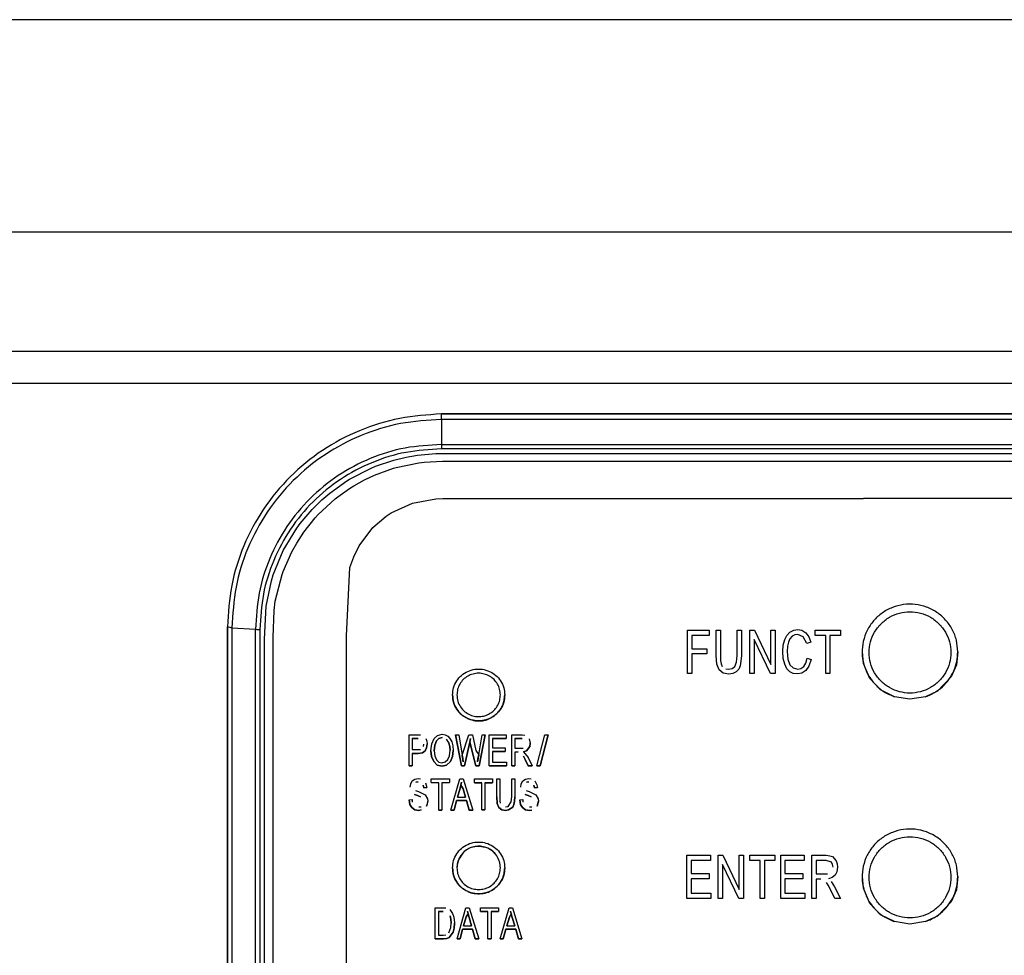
# Model space of a CAD drawing. Header units: millimetres. Extents: x -721 to -161, y -237 to 477.
# Tile 10 of 40: x -478 to -422, y -163 to -109. Entities that reach past the tile are written whole.
import ezdxf

# ---------------------------------------------------------------- set-up
doc = ezdxf.new("R2010")
doc.units = ezdxf.units.MM

# ---------------------------------------------------------------- blocks, each defined once
blk = doc.blocks.new('Bedienfeldblende__7', base_point=(-466.289, -201.139))
at = {"color": 7, "linetype": 'Continuous'}
for p, q in [((-353.489, -131.904), (-453.989, -131.904)), ((-455.651, -137.024), (-454.318, -136.776)), ((-454.318, -136.776), (-453.905, -136.767)), ((-453.905, -136.767), (-429.729, -136.767)), ((-374.189, -136.767), (-429.729, -136.767)), ((-456.876, -137.587), (-455.651, -137.024)), ((-457.924, -138.43), (-457.162, -137.777)), ((-457.162, -137.777), (-456.876, -137.587)), ((-458.721, -139.482), (-457.924, -138.43)), ((-459.034, -140.11), (-458.721, -139.482)), ((-459.249, -140.728), (-459.034, -140.11)), ((-459.454, -144.668), (-459.249, -140.728)), ((-466.289, -144.136), (-466.289, -188.89)), ((-459.454, -186.909), (-459.454, -144.668))]:
    blk.add_line(p, q, dxfattribs=at)
at = {"color": 1, "linetype": 'Continuous'}
for p, q in [((-453.989, -131.904), (-353.489, -131.904)), ((-453.989, -132.228), (-453.989, -131.904)), ((-353.489, -132.228), (-453.989, -132.228)), ((-453.989, -132.228), (-453.989, -133.66)), ((-453.989, -133.66), (-353.489, -133.66)), ((-453.989, -133.66), (-453.989, -133.916)), ((-353.489, -133.916), (-453.989, -133.916)), ((-457.782, -134.909), (-456.727, -134.553)), ((-456.727, -134.553), (-456.014, -134.382)), ((-456.596, -134.98), (-455.292, -134.712)), ((-456.014, -134.382), (-455.358, -134.271)), ((-455.358, -134.271), (-454.313, -134.184)), ((-455.292, -134.712), (-454.975, -134.674)), ((-454.975, -134.674), (-453.928, -134.624)), ((-454.313, -134.184), (-453.965, -134.179)), ((-453.965, -134.179), (-353.219, -134.183)), ((-453.928, -134.624), (-353.369, -134.625)), ((-459.275, -135.653), (-458.036, -135.015)), ((-458.036, -135.015), (-457.782, -134.909)), ((-457.842, -135.42), (-456.743, -135.022)), ((-456.743, -135.022), (-456.596, -134.98)), ((-460.411, -136.452), (-459.433, -135.751)), ((-459.433, -135.751), (-459.275, -135.653)), ((-459.019, -136.027), (-458.418, -135.692)), ((-458.418, -135.692), (-457.842, -135.42)), ((-459.945, -136.662), (-459.269, -136.183)), ((-459.269, -136.183), (-459.019, -136.027)), ((-461.426, -137.395), (-460.862, -136.839)), ((-461.069, -137.686), (-460.103, -136.788)), ((-460.862, -136.839), (-460.411, -136.452)), ((-460.103, -136.788), (-459.945, -136.662)), ((-462.108, -138.203), (-461.426, -137.395)), ((-461.905, -138.71), (-461.242, -137.875)), ((-461.242, -137.875), (-461.069, -137.686)), ((-463.081, -139.763), (-462.307, -138.474)), ((-462.307, -138.474), (-462.108, -138.203)), ((-462.305, -139.324), (-461.905, -138.71)), ((-463.657, -141.156), (-463.081, -139.763)), ((-462.592, -139.838), (-462.305, -139.324)), ((-463.089, -140.969), (-462.592, -139.838)), ((-464.068, -142.946), (-463.761, -141.496)), ((-463.761, -141.496), (-463.657, -141.156)), ((-463.539, -142.675), (-463.149, -141.137)), ((-463.149, -141.137), (-463.089, -140.969)), ((-464.158, -144.85), (-464.068, -142.946)), ((-463.67, -144.734), (-463.613, -143.211)), ((-463.613, -143.211), (-463.539, -142.675)), ((-466.289, -188.89), (-466.289, -144.136)), ((-466.031, -144.204), (-466.031, -188.957)), ((-466.031, -144.204), (-464.673, -144.286)), ((-464.673, -189.039), (-464.673, -144.286)), ((-464.423, -144.293), (-464.423, -189.046)), ((-464.158, -188.539), (-464.158, -144.85)), ((-463.67, -188.865), (-463.67, -144.734))]:
    blk.add_line(p, q, dxfattribs=at)
for points, knots in [([(-453.989, -131.904), (-454.793, -131.961), (-456.401, -132.074), (-458.721, -132.798), (-460.861, -133.929), (-462.735, -135.46), (-464.276, -137.324), (-465.411, -139.451), (-466.141, -141.751), (-466.239, -143.343), (-466.289, -144.136)], [0, 0, 0, 0, 2.412435, 4.822126, 7.228824, 9.633144, 12.03489, 14.434254, 16.829175, 19.205213, 19.205213, 19.205213, 19.205213]), ([(-453.989, -132.228), (-454.777, -132.272), (-456.353, -132.361), (-458.626, -133.073), (-460.721, -134.18), (-462.557, -135.68), (-464.067, -137.506), (-465.18, -139.591), (-465.896, -141.852), (-465.986, -143.42), (-466.031, -144.204)], [0, 0, 0, 0, 2.360552, 4.72014, 7.077948, 9.433428, 11.786385, 14.137008, 16.485844, 18.833712, 18.833712, 18.833712, 18.833712]), ([(-453.989, -133.66), (-454.688, -133.7), (-456.086, -133.779), (-458.103, -134.411), (-459.962, -135.392), (-461.591, -136.724), (-462.93, -138.344), (-463.918, -140.193), (-464.553, -142.199), (-464.633, -143.59), (-464.673, -144.286)], [0, 0, 0, 0, 2.094315, 4.187776, 6.279657, 8.369472, 10.457049, 12.542556, 14.626477, 16.709539, 16.709539, 16.709539, 16.709539]), ([(-453.989, -133.916), (-454.671, -133.955), (-456.037, -134.032), (-458.006, -134.649), (-459.822, -135.607), (-461.413, -136.908), (-462.721, -138.49), (-463.685, -140.296), (-464.306, -142.255), (-464.384, -143.614), (-464.423, -144.293)], [0, 0, 0, 0, 2.045309, 4.089784, 6.132716, 8.173631, 10.212359, 12.249066, 14.284224, 16.318544, 16.318544, 16.318544, 16.318544])]:
    blk.add_open_spline(points, degree=3, knots=knots, dxfattribs=at)
at = {"color": 7, "linetype": 'Continuous'}
blk.add_open_spline([(-453.989, -131.904), (-454.793, -131.961), (-456.401, -132.074), (-458.721, -132.798), (-460.861, -133.929), (-462.735, -135.46), (-464.276, -137.324), (-465.411, -139.451), (-466.141, -141.751), (-466.239, -143.343), (-466.289, -144.136)], degree=3, knots=[0, 0, 0, 0, 2.412435, 4.822126, 7.228824, 9.633144, 12.03489, 14.434254, 16.829175, 19.205213, 19.205213, 19.205213, 19.205213], dxfattribs=at)
at = {"color": 1, "linetype": 'Continuous'}
for points in [[(-466.289, -144.136), (-466.246, -144.147), (-466.16, -144.17), (-466.074, -144.193), (-466.031, -144.204)], [(-464.673, -144.286), (-464.631, -144.287), (-464.548, -144.289), (-464.464, -144.292), (-464.423, -144.293)]]:
    blk.add_open_spline(points, degree=3, dxfattribs=at)
blk = doc.blocks.new('CFX-Folientastatur__8', base_point=(-455.839, -187.911))
at = {"color": 7, "linetype": 'Continuous'}
for p, q in [((-439.841, -144.341), (-438.591, -144.341)), ((-439.841, -146.822), (-439.841, -144.341)), ((-438.591, -144.341), (-438.591, -144.642)), ((-438.189, -144.341), (-437.945, -144.341)), ((-438.189, -145.782), (-438.189, -144.341)), ((-437.945, -144.341), (-437.945, -146.083)), ((-436.982, -145.782), (-436.982, -144.341)), ((-436.982, -144.341), (-436.738, -144.341)), ((-436.738, -144.341), (-436.738, -145.782)), ((-436.25, -146.827), (-436.25, -144.341)), ((-436.25, -144.341), (-435.991, -144.341)), ((-435.991, -144.341), (-435.043, -146.304)), ((-435.043, -144.341), (-434.799, -144.341)), ((-435.043, -146.304), (-435.043, -144.341)), ((-434.799, -144.341), (-434.799, -146.827)), ((-433.951, -144.452), (-433.735, -144.341)), ((-433.735, -144.341), (-433.491, -144.293)), ((-433.491, -144.293), (-433.261, -144.341)), ((-433.261, -144.341), (-433.046, -144.483)), ((-432.5, -144.341), (-431.049, -144.341)), ((-432.5, -144.642), (-432.5, -144.341)), ((-431.049, -144.341), (-431.049, -144.642)), ((-439.597, -144.642), (-439.597, -145.402)), ((-438.591, -144.642), (-439.597, -144.642)), ((-438.591, -144.642), (-439.597, -144.642)), ((-435.071, -146.827), (-436.005, -144.874)), ((-436.005, -144.874), (-436.005, -146.822)), ((-435.071, -146.827), (-436.005, -144.874)), ((-434.339, -145.196), (-434.253, -144.879)), ((-434.253, -144.879), (-434.123, -144.642)), ((-434.123, -144.642), (-433.951, -144.452)), ((-433.951, -144.832), (-434.037, -145.022)), ((-433.951, -144.832), (-434.037, -145.022)), ((-433.822, -144.684), (-433.951, -144.832)), ((-433.822, -144.684), (-433.951, -144.832)), ((-433.678, -144.605), (-433.822, -144.684)), ((-433.678, -144.605), (-433.822, -144.684)), ((-433.491, -144.578), (-433.678, -144.605)), ((-433.491, -144.578), (-433.678, -144.605)), ((-433.189, -144.721), (-433.491, -144.578)), ((-433.189, -144.721), (-433.491, -144.578)), ((-432.988, -145.101), (-433.189, -144.721)), ((-432.988, -145.101), (-433.189, -144.721)), ((-433.046, -144.483), (-432.873, -144.721)), ((-432.873, -144.721), (-432.758, -145.022)), ((-431.896, -144.642), (-432.5, -144.642)), ((-431.896, -144.642), (-432.5, -144.642)), ((-431.896, -146.822), (-431.896, -144.642)), ((-431.049, -144.642), (-431.652, -144.642)), ((-431.652, -144.642), (-431.652, -146.822)), ((-431.049, -144.642), (-431.652, -144.642)), ((-439.597, -145.402), (-438.721, -145.402)), ((-438.721, -145.402), (-438.721, -145.703)), ((-434.368, -145.555), (-434.339, -145.196)), ((-434.095, -145.254), (-434.109, -145.56)), ((-434.095, -145.254), (-434.109, -145.56)), ((-434.037, -145.022), (-434.095, -145.254)), ((-434.037, -145.022), (-434.095, -145.254)), ((-432.758, -145.022), (-432.988, -145.101)), ((-432.758, -145.022), (-432.988, -145.101)), ((-439.597, -145.703), (-439.597, -146.827)), ((-438.721, -145.703), (-439.597, -145.703)), ((-438.721, -145.703), (-439.597, -145.703)), ((-438.146, -146.299), (-438.189, -145.782)), ((-438.146, -146.299), (-438.189, -145.782)), ((-437.025, -146.178), (-436.982, -145.782)), ((-436.738, -145.782), (-436.767, -146.114)), ((-436.738, -145.782), (-436.767, -146.114)), ((-434.339, -145.956), (-434.368, -145.555)), ((-434.339, -145.956), (-434.368, -145.555)), ((-434.253, -146.283), (-434.339, -145.956)), ((-434.253, -146.283), (-434.339, -145.956)), ((-434.109, -145.56), (-434.08, -146.004)), ((-434.08, -146.004), (-433.951, -146.32)), ((-433.046, -146.241), (-432.96, -145.94)), ((-432.96, -145.94), (-432.73, -146.019)), ((-432.73, -146.019), (-432.859, -146.399)), ((-432.73, -146.019), (-432.859, -146.399)), ((-429.713, -146.247), (-429.771, -145.575)), ((-424.299, -145.575), (-424.378, -146.327)), ((-438.017, -146.616), (-438.146, -146.299)), ((-438.017, -146.616), (-438.146, -146.299)), ((-437.787, -146.806), (-438.017, -146.616)), ((-437.787, -146.806), (-438.017, -146.616)), ((-437.945, -146.083), (-437.902, -146.273)), ((-437.902, -146.273), (-437.844, -146.415)), ((-437.643, -146.558), (-437.485, -146.574)), ((-437.485, -146.574), (-437.27, -146.542)), ((-437.27, -146.542), (-437.112, -146.415)), ((-437.112, -146.415), (-437.025, -146.178)), ((-436.896, -146.584), (-437.04, -146.727)), ((-436.896, -146.584), (-437.04, -146.727)), ((-436.81, -146.378), (-436.896, -146.584)), ((-436.81, -146.378), (-436.896, -146.584)), ((-436.767, -146.114), (-436.81, -146.378)), ((-436.767, -146.114), (-436.81, -146.378)), ((-434.123, -146.553), (-434.253, -146.283)), ((-434.123, -146.553), (-434.253, -146.283)), ((-433.965, -146.732), (-434.123, -146.553)), ((-433.965, -146.732), (-434.123, -146.553)), ((-433.951, -146.32), (-433.764, -146.51)), ((-433.764, -146.51), (-433.506, -146.574)), ((-433.506, -146.574), (-433.319, -146.542)), ((-433.319, -146.542), (-433.161, -146.431)), ((-433.161, -146.431), (-433.046, -146.241)), ((-432.859, -146.399), (-433.031, -146.648)), ((-432.859, -146.399), (-433.031, -146.648)), ((-429.362, -147.12), (-429.713, -146.247)), ((-424.378, -146.327), (-424.683, -147.02)), ((-439.597, -146.827), (-439.841, -146.822)), ((-439.597, -146.827), (-439.841, -146.822)), ((-437.471, -146.859), (-437.787, -146.806)), ((-437.471, -146.859), (-437.787, -146.806)), ((-437.241, -146.827), (-437.471, -146.859)), ((-437.241, -146.827), (-437.471, -146.859)), ((-437.04, -146.727), (-437.241, -146.827)), ((-437.04, -146.727), (-437.241, -146.827)), ((-436.005, -146.822), (-436.25, -146.827)), ((-436.005, -146.822), (-436.25, -146.827)), ((-434.799, -146.827), (-435.071, -146.827)), ((-434.799, -146.827), (-435.071, -146.827)), ((-433.764, -146.827), (-433.965, -146.732)), ((-433.764, -146.827), (-433.965, -146.732)), ((-433.52, -146.854), (-433.764, -146.827)), ((-433.52, -146.854), (-433.764, -146.827)), ((-433.261, -146.806), (-433.52, -146.854)), ((-433.261, -146.806), (-433.52, -146.854)), ((-433.031, -146.648), (-433.261, -146.806)), ((-433.031, -146.648), (-433.261, -146.806)), ((-431.652, -146.822), (-431.896, -146.822)), ((-431.652, -146.822), (-431.896, -146.822)), ((-428.748, -147.771), (-429.362, -147.12)), ((-424.683, -147.02), (-425.466, -147.843)), ((-427.942, -148.162), (-428.748, -147.771)), ((-427.049, -148.308), (-427.942, -148.162)), ((-426.156, -148.162), (-427.049, -148.308)), ((-425.466, -147.843), (-426.156, -148.162)), ((-455.839, -152.139), (-455.839, -150.349)), ((-455.839, -150.349), (-455.343, -150.349)), ((-455.663, -150.56), (-455.322, -150.56)), ((-455.663, -150.56), (-455.663, -151.204)), ((-455.322, -150.56), (-455.663, -150.56)), ((-455.343, -150.349), (-455.188, -150.36)), ((-454.888, -150.565), (-454.836, -150.714)), ((-454.546, -150.873), (-454.412, -150.565)), ((-454.412, -150.565), (-454.205, -150.383)), ((-454.277, -150.702), (-454.132, -150.56)), ((-454.132, -150.56), (-454.277, -150.702)), ((-454.205, -150.383), (-453.946, -150.315)), ((-454.132, -150.56), (-453.946, -150.515)), ((-453.946, -150.515), (-454.132, -150.56)), ((-453.946, -150.315), (-453.781, -150.349)), ((-453.781, -150.349), (-453.626, -150.429)), ((-453.626, -150.429), (-453.502, -150.565)), ((-453.502, -150.565), (-453.398, -150.748)), ((-453.171, -150.344), (-452.829, -152.134)), ((-452.829, -152.134), (-453.171, -150.344)), ((-453.171, -150.344), (-452.995, -150.349)), ((-452.995, -150.349), (-452.788, -151.523)), ((-452.788, -151.523), (-452.415, -150.349)), ((-452.415, -150.349), (-452.209, -150.349)), ((-452.364, -150.777), (-452.322, -150.565)), ((-452.322, -150.565), (-452.364, -150.777)), ((-452.209, -150.349), (-452.012, -151.261)), ((-451.846, -151.5), (-451.64, -150.349)), ((-451.464, -150.349), (-451.815, -152.139)), ((-451.815, -152.139), (-451.464, -150.349)), ((-451.64, -150.349), (-451.464, -150.349)), ((-451.236, -152.139), (-451.236, -150.349)), ((-451.236, -150.349), (-450.264, -150.349)), ((-451.06, -150.56), (-450.264, -150.56)), ((-451.06, -150.56), (-451.06, -151.101)), ((-450.264, -150.56), (-451.06, -150.56)), ((-450.264, -150.349), (-450.264, -150.56)), ((-449.943, -152.134), (-449.943, -150.349)), ((-449.943, -150.349), (-449.354, -150.349)), ((-449.354, -150.565), (-449.767, -150.565)), ((-449.767, -150.565), (-449.767, -151.124)), ((-449.767, -150.565), (-449.354, -150.565)), ((-449.354, -150.349), (-449.198, -150.372)), ((-448.94, -150.577), (-448.878, -150.839)), ((-448.494, -152.139), (-448.044, -150.349)), ((-447.858, -150.349), (-448.308, -152.139)), ((-448.308, -152.139), (-447.858, -150.349)), ((-448.044, -150.349), (-447.858, -150.349)), ((-455.022, -151.033), (-455.001, -150.885)), ((-454.929, -151.272), (-454.846, -151.096)), ((-454.846, -151.096), (-454.929, -151.272)), ((-454.846, -151.096), (-454.815, -150.868)), ((-454.815, -150.868), (-454.846, -151.096)), ((-454.836, -150.714), (-454.815, -150.868)), ((-454.588, -151.267), (-454.546, -150.873)), ((-454.401, -151.272), (-454.37, -150.942)), ((-454.37, -150.942), (-454.401, -151.272)), ((-454.277, -150.702), (-454.37, -150.942)), ((-454.37, -150.942), (-454.277, -150.702)), ((-453.719, -150.611), (-453.564, -150.828)), ((-453.512, -151.016), (-453.564, -150.828)), ((-453.564, -150.828), (-453.512, -151.016)), ((-453.512, -151.016), (-453.491, -151.238)), ((-453.491, -151.238), (-453.512, -151.016)), ((-453.398, -150.748), (-453.336, -150.976)), ((-453.336, -150.976), (-453.305, -151.244)), ((-452.653, -152.134), (-452.364, -150.777)), ((-452.364, -150.777), (-452.653, -152.134)), ((-452.364, -150.777), (-452.002, -152.139)), ((-452.002, -152.139), (-452.364, -150.777)), ((-451.06, -151.101), (-450.316, -151.101)), ((-450.316, -151.101), (-450.316, -151.318)), ((-449.767, -151.124), (-449.292, -151.124)), ((-449.105, -151.272), (-448.909, -151.028)), ((-448.909, -151.028), (-449.105, -151.272)), ((-448.878, -150.839), (-448.909, -151.028)), ((-448.909, -151.028), (-448.878, -150.839)), ((-455.663, -151.204), (-455.322, -151.204)), ((-455.322, -151.421), (-455.663, -151.421)), ((-455.663, -151.421), (-455.663, -152.139)), ((-455.663, -151.421), (-455.322, -151.421)), ((-455.322, -151.204), (-455.188, -151.193)), ((-455.084, -151.386), (-455.322, -151.421)), ((-455.322, -151.421), (-455.084, -151.386)), ((-454.929, -151.272), (-455.084, -151.386)), ((-455.084, -151.386), (-454.929, -151.272)), ((-454.588, -151.267), (-454.557, -151.598)), ((-454.557, -151.598), (-454.588, -151.267)), ((-454.557, -151.598), (-454.432, -151.883)), ((-454.432, -151.883), (-454.557, -151.598)), ((-454.401, -151.272), (-454.37, -151.569)), ((-454.37, -151.569), (-454.277, -151.785)), ((-453.626, -151.774), (-453.533, -151.557)), ((-453.533, -151.557), (-453.491, -151.238)), ((-453.47, -151.888), (-453.346, -151.598)), ((-453.346, -151.598), (-453.47, -151.888)), ((-453.346, -151.598), (-453.305, -151.244)), ((-453.305, -151.244), (-453.346, -151.598)), ((-452.788, -151.523), (-452.767, -151.717)), ((-452.736, -151.899), (-452.788, -151.523)), ((-452.012, -151.261), (-451.846, -151.5)), ((-451.846, -151.5), (-451.909, -151.899)), ((-451.888, -151.717), (-451.846, -151.5)), ((-451.06, -151.318), (-451.06, -151.922)), ((-451.06, -151.318), (-450.316, -151.318)), ((-450.316, -151.318), (-451.06, -151.318)), ((-449.767, -151.341), (-449.571, -151.336)), ((-449.571, -151.336), (-449.767, -151.341)), ((-449.767, -151.341), (-449.767, -152.134)), ((-449.271, -151.586), (-449.167, -151.774)), ((-449.167, -151.774), (-449.271, -151.586)), ((-449.105, -151.272), (-449.26, -151.329)), ((-449.26, -151.329), (-449.105, -151.272)), ((-449.26, -151.329), (-449.002, -151.66)), ((-449.002, -151.66), (-448.764, -152.139)), ((-455.663, -152.139), (-455.839, -152.139)), ((-455.839, -152.139), (-455.663, -152.139)), ((-454.432, -151.883), (-454.226, -152.093)), ((-454.226, -152.093), (-454.432, -151.883)), ((-454.277, -151.785), (-454.132, -151.922)), ((-453.946, -152.162), (-454.226, -152.093)), ((-454.226, -152.093), (-453.946, -152.162)), ((-454.132, -151.922), (-453.957, -151.956)), ((-453.957, -151.956), (-453.781, -151.911)), ((-453.688, -152.093), (-453.946, -152.162)), ((-453.946, -152.162), (-453.688, -152.093)), ((-453.781, -151.911), (-453.626, -151.774)), ((-453.47, -151.888), (-453.688, -152.093)), ((-453.688, -152.093), (-453.47, -151.888)), ((-452.829, -152.134), (-452.653, -152.134)), ((-452.653, -152.134), (-452.829, -152.134)), ((-452.767, -151.717), (-452.736, -151.899)), ((-451.815, -152.139), (-452.002, -152.139)), ((-452.002, -152.139), (-451.815, -152.139)), ((-451.909, -151.899), (-451.888, -151.717)), ((-450.243, -152.139), (-451.236, -152.139)), ((-451.236, -152.139), (-450.243, -152.139)), ((-451.06, -151.922), (-450.243, -151.922)), ((-450.243, -151.922), (-450.243, -152.139)), ((-449.943, -152.134), (-449.767, -152.134)), ((-449.767, -152.134), (-449.943, -152.134)), ((-448.992, -152.139), (-449.167, -151.774)), ((-449.167, -151.774), (-448.992, -152.139)), ((-448.764, -152.139), (-448.992, -152.139)), ((-448.992, -152.139), (-448.764, -152.139)), ((-448.308, -152.139), (-448.494, -152.139)), ((-448.494, -152.139), (-448.308, -152.139)), ((-455.788, -153.357), (-455.756, -153.163)), ((-455.756, -153.163), (-455.663, -153.003)), ((-455.663, -153.003), (-455.519, -152.901)), ((-455.519, -152.901), (-455.322, -152.855)), ((-455.457, -153.078), (-455.322, -153.055)), ((-455.322, -153.055), (-455.457, -153.078)), ((-455.322, -152.855), (-455.188, -152.878)), ((-455.032, -153.249), (-454.991, -153.402)), ((-454.991, -153.402), (-455.032, -153.249)), ((-454.826, -153.379), (-454.991, -153.402)), ((-454.991, -153.402), (-454.826, -153.379)), ((-454.898, -153.106), (-454.826, -153.379)), ((-454.577, -153.101), (-454.577, -152.889)), ((-454.577, -152.889), (-453.533, -152.889)), ((-454.577, -153.101), (-454.143, -153.106)), ((-454.143, -153.106), (-454.577, -153.101)), ((-454.143, -154.679), (-454.143, -153.106)), ((-453.967, -153.106), (-453.533, -153.101)), ((-453.533, -153.101), (-453.967, -153.106)), ((-453.967, -153.106), (-453.967, -154.679)), ((-453.533, -152.889), (-453.533, -153.101)), ((-453.439, -154.679), (-452.933, -152.889)), ((-452.933, -152.889), (-452.736, -152.889)), ((-452.881, -153.249), (-452.912, -153.42)), ((-452.912, -153.42), (-452.881, -153.249)), ((-452.881, -153.249), (-452.84, -153.078)), ((-452.84, -153.078), (-452.881, -153.249)), ((-452.881, -153.249), (-452.84, -153.078)), ((-452.84, -153.078), (-452.881, -153.249)), ((-452.746, -153.448), (-452.881, -153.249)), ((-452.881, -153.249), (-452.746, -153.448)), ((-452.736, -152.889), (-452.188, -154.679)), ((-452.095, -152.889), (-451.05, -152.889)), ((-452.095, -153.106), (-452.095, -152.889)), ((-451.66, -153.106), (-452.095, -153.106)), ((-452.095, -153.106), (-451.66, -153.106)), ((-451.66, -154.674), (-451.66, -153.106)), ((-451.484, -153.106), (-451.484, -154.674)), ((-451.05, -153.106), (-451.484, -153.106)), ((-451.484, -153.106), (-451.05, -153.106)), ((-451.05, -152.889), (-451.05, -153.106)), ((-450.812, -153.927), (-450.812, -152.889)), ((-450.812, -152.889), (-450.636, -152.889)), ((-450.636, -152.889), (-450.636, -154.143)), ((-449.943, -152.889), (-449.767, -152.889)), ((-449.943, -153.927), (-449.943, -152.889)), ((-449.767, -152.889), (-449.767, -153.922)), ((-449.426, -153.357), (-449.395, -153.163)), ((-449.395, -153.163), (-449.302, -153.003)), ((-449.302, -153.003), (-449.157, -152.901)), ((-449.157, -152.901), (-448.961, -152.855)), ((-449.095, -153.078), (-448.961, -153.055)), ((-448.961, -153.055), (-449.095, -153.078)), ((-448.961, -152.855), (-448.826, -152.878)), ((-448.671, -153.249), (-448.63, -153.397)), ((-448.63, -153.397), (-448.671, -153.249)), ((-448.63, -153.397), (-448.464, -153.374)), ((-448.464, -153.374), (-448.63, -153.397)), ((-448.619, -153.003), (-448.495, -153.231)), ((-448.495, -153.231), (-448.464, -153.374)), ((-455.529, -153.785), (-455.363, -153.842)), ((-455.363, -153.842), (-455.529, -153.785)), ((-455.477, -153.562), (-455.312, -153.619)), ((-455.363, -153.842), (-455.188, -153.91)), ((-455.188, -153.91), (-455.363, -153.842)), ((-455.312, -153.619), (-455.146, -153.687)), ((-455.146, -153.687), (-454.929, -153.801)), ((-454.929, -153.801), (-454.795, -154.029)), ((-453.067, -153.933), (-452.912, -153.42)), ((-452.912, -153.42), (-453.067, -153.933)), ((-453.067, -153.933), (-452.602, -153.938)), ((-452.602, -153.938), (-452.746, -153.448)), ((-452.746, -153.448), (-452.602, -153.938)), ((-450.781, -154.303), (-450.812, -153.927)), ((-450.812, -153.927), (-450.781, -154.303)), ((-449.974, -154.212), (-449.943, -153.927)), ((-449.788, -154.161), (-449.767, -153.922)), ((-449.767, -153.922), (-449.788, -154.161)), ((-449.167, -153.785), (-449.002, -153.842)), ((-449.002, -153.842), (-449.167, -153.785)), ((-449.116, -153.562), (-448.95, -153.619)), ((-449.002, -153.842), (-448.826, -153.91)), ((-448.826, -153.91), (-449.002, -153.842)), ((-448.95, -153.619), (-448.785, -153.687)), ((-448.785, -153.687), (-448.567, -153.801)), ((-448.567, -153.801), (-448.433, -154.029)), ((-448.567, -153.801), (-448.433, -154.029)), ((-455.839, -154.098), (-455.674, -154.075)), ((-455.808, -154.36), (-455.839, -154.098)), ((-455.839, -154.098), (-455.808, -154.36)), ((-455.808, -154.36), (-455.694, -154.537)), ((-455.694, -154.537), (-455.808, -154.36)), ((-455.694, -154.537), (-455.519, -154.663)), ((-455.519, -154.663), (-455.694, -154.537)), ((-455.674, -154.075), (-455.663, -154.223)), ((-455.291, -154.497), (-455.146, -154.485)), ((-454.774, -154.166), (-454.846, -154.451)), ((-454.846, -154.451), (-454.795, -154.321)), ((-454.795, -154.029), (-454.774, -154.166)), ((-454.795, -154.321), (-454.774, -154.166)), ((-453.264, -154.679), (-453.119, -154.132)), ((-453.119, -154.132), (-453.264, -154.679)), ((-452.55, -154.132), (-453.119, -154.132)), ((-453.119, -154.132), (-452.55, -154.132)), ((-452.395, -154.679), (-452.55, -154.132)), ((-452.55, -154.132), (-452.395, -154.679)), ((-450.688, -154.526), (-450.781, -154.303)), ((-450.781, -154.303), (-450.688, -154.526)), ((-450.688, -154.526), (-450.522, -154.663)), ((-450.522, -154.663), (-450.688, -154.526)), ((-450.636, -154.143), (-450.605, -154.28)), ((-450.305, -154.497), (-450.15, -154.474)), ((-450.15, -154.474), (-449.974, -154.212)), ((-449.881, -154.508), (-450.129, -154.674)), ((-450.129, -154.674), (-449.881, -154.508)), ((-449.881, -154.508), (-449.819, -154.355)), ((-449.819, -154.355), (-449.881, -154.508)), ((-449.819, -154.355), (-449.788, -154.161)), ((-449.788, -154.161), (-449.819, -154.355)), ((-449.478, -154.093), (-449.312, -154.075)), ((-449.478, -154.093), (-449.447, -154.355)), ((-449.447, -154.355), (-449.478, -154.093)), ((-449.333, -154.537), (-449.447, -154.355)), ((-449.447, -154.355), (-449.333, -154.537)), ((-449.333, -154.537), (-449.157, -154.663)), ((-449.157, -154.663), (-449.333, -154.537)), ((-449.312, -154.075), (-449.302, -154.223)), ((-448.929, -154.497), (-448.785, -154.485)), ((-448.412, -154.166), (-448.485, -154.446)), ((-448.485, -154.446), (-448.412, -154.166)), ((-448.433, -154.029), (-448.412, -154.166)), ((-455.519, -154.663), (-455.291, -154.697)), ((-455.291, -154.697), (-455.519, -154.663)), ((-455.291, -154.697), (-455.146, -154.674)), ((-455.146, -154.674), (-455.291, -154.697)), ((-453.967, -154.679), (-454.143, -154.679)), ((-454.143, -154.679), (-453.967, -154.679)), ((-453.264, -154.679), (-453.439, -154.679)), ((-453.439, -154.679), (-453.264, -154.679)), ((-452.188, -154.679), (-452.395, -154.679)), ((-452.395, -154.679), (-452.188, -154.679)), ((-451.66, -154.674), (-451.484, -154.674)), ((-451.484, -154.674), (-451.66, -154.674)), ((-450.522, -154.663), (-450.295, -154.697)), ((-450.295, -154.697), (-450.522, -154.663)), ((-450.295, -154.697), (-450.129, -154.674)), ((-450.129, -154.674), (-450.295, -154.697)), ((-449.157, -154.663), (-448.929, -154.697)), ((-448.929, -154.697), (-449.157, -154.663)), ((-448.785, -154.679), (-448.929, -154.697)), ((-448.929, -154.697), (-448.785, -154.679)), ((-439.87, -157.277), (-438.519, -157.277)), ((-439.87, -159.763), (-439.87, -157.277)), ((-438.519, -157.277), (-438.519, -157.578)), ((-438.074, -159.763), (-438.074, -157.277)), ((-438.074, -157.277), (-437.816, -157.277)), ((-437.816, -157.277), (-436.867, -159.241)), ((-436.867, -159.241), (-436.867, -157.277)), ((-436.867, -157.277), (-436.623, -157.277)), ((-436.623, -157.277), (-436.623, -159.763)), ((-436.264, -157.578), (-436.264, -157.277)), ((-436.264, -157.277), (-434.813, -157.277)), ((-434.813, -157.277), (-434.813, -157.573)), ((-434.482, -157.277), (-433.132, -157.277)), ((-434.482, -159.758), (-434.482, -157.277)), ((-433.132, -157.277), (-433.132, -157.578)), ((-432.687, -157.277), (-431.868, -157.277)), ((-432.687, -159.758), (-432.687, -157.277)), ((-431.868, -157.277), (-431.652, -157.309)), ((-431.652, -157.309), (-431.494, -157.356)), ((-431.494, -157.356), (-431.293, -157.594)), ((-438.519, -157.578), (-439.626, -157.578)), ((-439.626, -157.578), (-439.626, -158.322)), ((-438.519, -157.578), (-439.626, -157.578)), ((-436.896, -159.758), (-437.83, -157.81)), ((-437.83, -157.81), (-437.83, -159.763)), ((-436.896, -159.758), (-437.83, -157.81)), ((-435.661, -157.578), (-436.264, -157.578)), ((-435.661, -157.578), (-436.264, -157.578)), ((-435.661, -159.763), (-435.661, -157.578)), ((-434.813, -157.573), (-435.416, -157.573)), ((-435.416, -157.573), (-435.416, -159.758)), ((-434.813, -157.573), (-435.416, -157.573)), ((-433.132, -157.578), (-434.238, -157.573)), ((-433.132, -157.578), (-434.238, -157.573)), ((-434.238, -157.573), (-434.238, -158.322)), ((-431.868, -157.573), (-432.442, -157.573)), ((-432.442, -157.573), (-432.442, -158.354)), ((-431.868, -157.573), (-432.442, -157.573)), ((-431.566, -157.683), (-431.868, -157.573)), ((-431.566, -157.683), (-431.868, -157.573)), ((-431.494, -157.815), (-431.566, -157.683)), ((-431.494, -157.815), (-431.566, -157.683)), ((-431.465, -157.969), (-431.494, -157.815)), ((-431.465, -157.969), (-431.494, -157.815)), ((-431.293, -157.594), (-431.236, -157.768)), ((-431.236, -157.768), (-431.207, -157.958)), ((-439.626, -158.322), (-438.591, -158.322)), ((-438.591, -158.322), (-438.591, -158.623)), ((-434.238, -158.322), (-433.204, -158.322)), ((-433.204, -158.322), (-433.204, -158.623)), ((-432.442, -158.354), (-431.782, -158.354)), ((-431.351, -158.412), (-431.523, -158.56)), ((-431.351, -158.412), (-431.523, -158.56)), ((-431.25, -158.227), (-431.351, -158.412)), ((-431.25, -158.227), (-431.351, -158.412)), ((-431.207, -157.958), (-431.25, -158.227)), ((-431.207, -157.958), (-431.25, -158.227)), ((-429.713, -159.176), (-429.771, -158.504)), ((-424.299, -158.504), (-424.378, -159.256)), ((-438.591, -158.623), (-439.626, -158.623)), ((-439.626, -158.623), (-439.626, -159.462)), ((-438.591, -158.623), (-439.626, -158.623)), ((-434.238, -158.623), (-434.238, -159.462)), ((-433.204, -158.623), (-434.238, -158.623)), ((-433.204, -158.623), (-434.238, -158.623)), ((-432.169, -158.655), (-432.442, -158.655)), ((-432.442, -158.655), (-432.442, -159.758)), ((-432.169, -158.655), (-432.442, -158.655)), ((-431.753, -159.003), (-431.839, -158.84)), ((-431.753, -159.003), (-431.839, -158.84)), ((-431.609, -159.251), (-431.753, -159.003)), ((-431.609, -159.251), (-431.753, -159.003)), ((-431.523, -158.56), (-431.738, -158.639)), ((-431.523, -158.56), (-431.738, -158.639)), ((-431.58, -158.781), (-431.379, -159.098)), ((-439.626, -159.462), (-438.491, -159.462)), ((-438.491, -159.462), (-438.491, -159.763)), ((-434.238, -159.462), (-433.103, -159.462)), ((-433.103, -159.462), (-433.103, -159.763)), ((-431.365, -159.758), (-431.609, -159.251)), ((-431.365, -159.758), (-431.609, -159.251)), ((-431.379, -159.098), (-431.049, -159.763)), ((-429.362, -160.049), (-429.713, -159.176)), ((-424.378, -159.256), (-424.683, -159.949)), ((-438.491, -159.763), (-439.87, -159.763)), ((-438.491, -159.763), (-439.87, -159.763)), ((-437.83, -159.763), (-438.074, -159.763)), ((-437.83, -159.763), (-438.074, -159.763)), ((-436.623, -159.763), (-436.896, -159.758)), ((-436.623, -159.763), (-436.896, -159.758)), ((-435.416, -159.758), (-435.661, -159.763)), ((-435.416, -159.758), (-435.661, -159.763)), ((-433.103, -159.763), (-434.482, -159.758)), ((-433.103, -159.763), (-434.482, -159.758)), ((-432.442, -159.758), (-432.687, -159.758)), ((-432.442, -159.758), (-432.687, -159.758)), ((-431.049, -159.763), (-431.365, -159.758)), ((-431.049, -159.763), (-431.365, -159.758)), ((-428.748, -160.7), (-429.362, -160.049)), ((-424.683, -159.949), (-425.466, -160.772)), ((-454.342, -162.084), (-454.342, -160.294)), ((-454.342, -160.294), (-453.887, -160.294)), ((-454.166, -160.511), (-454.166, -161.867)), ((-453.887, -160.511), (-454.166, -160.511)), ((-454.166, -160.511), (-453.887, -160.511)), ((-453.887, -160.294), (-453.742, -160.305)), ((-453.514, -160.397), (-453.349, -160.625)), ((-453.442, -160.944), (-453.494, -160.761)), ((-453.494, -160.761), (-453.442, -160.944)), ((-453.349, -160.625), (-453.287, -160.773)), ((-453.287, -160.773), (-453.256, -160.967)), ((-453.09, -162.084), (-452.583, -160.294)), ((-452.583, -160.294), (-452.387, -160.294)), ((-452.459, -160.647), (-452.563, -160.825)), ((-452.563, -160.825), (-452.459, -160.647)), ((-452.459, -160.647), (-452.49, -160.488)), ((-452.49, -160.488), (-452.459, -160.647)), ((-452.49, -160.488), (-452.459, -160.647)), ((-452.459, -160.647), (-452.49, -160.488)), ((-452.397, -160.847), (-452.459, -160.647)), ((-452.459, -160.647), (-452.397, -160.847)), ((-452.387, -160.294), (-451.839, -162.084)), ((-451.745, -160.294), (-450.701, -160.294)), ((-451.745, -160.511), (-451.745, -160.294)), ((-451.311, -160.511), (-451.745, -160.511)), ((-451.745, -160.511), (-451.311, -160.511)), ((-451.311, -162.084), (-451.311, -160.511)), ((-451.135, -160.511), (-451.135, -162.084)), ((-450.701, -160.511), (-451.135, -160.511)), ((-451.135, -160.511), (-450.701, -160.511)), ((-450.701, -160.294), (-450.701, -160.511)), ((-450.608, -162.079), (-450.101, -160.294)), ((-450.101, -160.294), (-449.904, -160.294)), ((-449.977, -160.642), (-450.08, -160.83)), ((-450.08, -160.83), (-449.977, -160.642)), ((-449.977, -160.642), (-450.008, -160.483)), ((-449.977, -160.642), (-450.008, -160.483)), ((-450.008, -160.483), (-449.977, -160.642)), ((-450.008, -160.483), (-449.977, -160.642)), ((-449.977, -160.642), (-449.915, -160.847)), ((-449.915, -160.847), (-449.977, -160.642)), ((-449.904, -160.294), (-449.356, -162.084)), ((-427.942, -161.091), (-428.748, -160.7)), ((-425.466, -160.772), (-426.156, -161.091)), ((-453.421, -161.183), (-453.442, -160.944)), ((-453.442, -160.944), (-453.421, -161.183)), ((-453.442, -161.423), (-453.421, -161.183)), ((-453.256, -160.967), (-453.235, -161.178)), ((-453.256, -161.463), (-453.235, -161.178)), ((-453.235, -161.178), (-453.256, -161.463)), ((-452.718, -161.343), (-452.563, -160.825)), ((-452.563, -160.825), (-452.718, -161.343)), ((-452.718, -161.343), (-452.252, -161.338)), ((-452.397, -160.847), (-452.252, -161.338)), ((-452.252, -161.338), (-452.397, -160.847)), ((-450.08, -160.83), (-450.235, -161.343)), ((-450.235, -161.343), (-450.08, -160.83)), ((-450.235, -161.343), (-449.77, -161.338)), ((-449.915, -160.847), (-449.77, -161.338)), ((-449.77, -161.338), (-449.915, -160.847)), ((-427.049, -161.237), (-427.942, -161.091)), ((-426.156, -161.091), (-427.049, -161.237)), ((-454.166, -161.867), (-453.887, -161.867)), ((-453.887, -161.867), (-453.742, -161.856)), ((-453.556, -161.742), (-453.442, -161.423)), ((-453.535, -161.999), (-453.318, -161.703)), ((-453.318, -161.703), (-453.535, -161.999)), ((-453.318, -161.703), (-453.256, -161.463)), ((-453.256, -161.463), (-453.318, -161.703)), ((-452.914, -162.079), (-452.769, -161.532)), ((-452.769, -161.532), (-452.914, -162.079)), ((-452.769, -161.532), (-452.201, -161.532)), ((-452.201, -161.532), (-452.769, -161.532)), ((-452.045, -162.084), (-452.201, -161.532)), ((-452.201, -161.532), (-452.045, -162.084)), ((-450.287, -161.532), (-450.432, -162.084)), ((-450.432, -162.084), (-450.287, -161.532)), ((-450.287, -161.532), (-449.718, -161.532)), ((-449.718, -161.532), (-450.287, -161.532)), ((-449.563, -162.084), (-449.718, -161.532)), ((-449.718, -161.532), (-449.563, -162.084)), ((-453.866, -162.084), (-454.342, -162.084)), ((-454.342, -162.084), (-453.866, -162.084)), ((-453.866, -162.084), (-453.68, -162.068)), ((-453.68, -162.068), (-453.866, -162.084)), ((-453.68, -162.068), (-453.535, -161.999)), ((-453.535, -161.999), (-453.68, -162.068)), ((-452.914, -162.079), (-453.09, -162.084)), ((-453.09, -162.084), (-452.914, -162.079)), ((-452.045, -162.084), (-451.839, -162.084)), ((-451.839, -162.084), (-452.045, -162.084)), ((-451.135, -162.084), (-451.311, -162.084)), ((-451.311, -162.084), (-451.135, -162.084)), ((-450.608, -162.079), (-450.432, -162.084)), ((-450.432, -162.084), (-450.608, -162.079)), ((-449.356, -162.084), (-449.563, -162.084)), ((-449.563, -162.084), (-449.356, -162.084))]:
    blk.add_line(p, q, dxfattribs=at)
for points, knots in [([(-424.299, -145.575), (-424.315, -145.353), (-424.346, -144.909), (-424.596, -144.283), (-424.98, -143.732), (-425.488, -143.291), (-426.087, -142.984), (-426.743, -142.83), (-427.418, -142.837), (-428.07, -143.006), (-428.662, -143.327), (-429.16, -143.78), (-429.532, -144.339), (-429.759, -144.971), (-429.825, -145.639), (-429.728, -146.302), (-429.473, -146.924), (-429.074, -147.463), (-428.559, -147.901), (-428.148, -148.075), (-427.942, -148.162)], [0, 0, 0, 0, 0.66417, 1.328753, 1.994067, 2.660257, 3.327267, 3.994848, 4.662621, 5.330163, 5.997104, 6.66321, 7.328446, 7.992975, 8.657126, 9.321318, 9.985959, 10.651352, 11.317626, 11.984702, 11.984702, 11.984702, 11.984702]), ([(-426.156, -148.162), (-425.98, -148.09), (-425.63, -147.946), (-425.174, -147.601), (-424.794, -147.176), (-424.514, -146.682), (-424.333, -146.14), (-424.31, -145.764), (-424.299, -145.575)], [0, 0, 0, 0, 0.56682, 1.133081, 1.698705, 2.263726, 2.828277, 3.392571, 3.392571, 3.392571, 3.392571]), ([(-453.349, -148.061), (-453.337, -148.203), (-453.313, -148.488), (-453.126, -148.879), (-452.845, -149.204), (-452.48, -149.437), (-452.065, -149.558), (-451.633, -149.558), (-451.217, -149.437), (-450.853, -149.204), (-450.57, -148.879), (-450.39, -148.488), (-450.328, -148.061), (-450.39, -147.635), (-450.57, -147.244), (-450.853, -146.918), (-451.217, -146.686), (-451.633, -146.565), (-452.065, -146.565), (-452.48, -146.686), (-452.845, -146.918), (-453.126, -147.244), (-453.313, -147.635), (-453.337, -147.919), (-453.349, -148.061)], [0, 0, 0, 0, 0.424653, 0.849663, 1.275273, 1.701535, 2.128295, 2.555239, 2.981998, 3.40826, 3.833871, 4.258881, 4.683534, 5.108187, 5.533197, 5.958807, 6.385069, 6.811828, 7.238773, 7.665532, 8.091794, 8.517404, 8.942414, 9.367068, 9.367068, 9.367068, 9.367068]), ([(-450.599, -148.056), (-450.607, -147.948), (-450.624, -147.731), (-450.755, -147.427), (-450.955, -147.167), (-451.217, -146.967), (-451.522, -146.842), (-451.849, -146.799), (-452.176, -146.842), (-452.481, -146.967), (-452.743, -147.167), (-452.943, -147.427), (-453.074, -147.731), (-453.091, -147.948), (-453.099, -148.056)], [0, 0, 0, 0, 0.324559, 0.649349, 0.974541, 1.300196, 1.62625, 1.952536, 2.278821, 2.604876, 2.93053, 3.255722, 3.580513, 3.905071, 3.905071, 3.905071, 3.905071]), ([(-450.599, -148.056), (-450.607, -147.948), (-450.624, -147.731), (-450.755, -147.427), (-450.955, -147.167), (-451.217, -146.967), (-451.522, -146.842), (-451.849, -146.799), (-452.176, -146.842), (-452.481, -146.967), (-452.743, -147.167), (-452.943, -147.427), (-453.074, -147.731), (-453.091, -147.948), (-453.099, -148.056)], [0, 0, 0, 0, 0.324559, 0.649349, 0.974541, 1.300196, 1.62625, 1.952536, 2.278821, 2.604876, 2.93053, 3.255722, 3.580513, 3.905071, 3.905071, 3.905071, 3.905071]), ([(-453.349, -148.061), (-453.337, -148.203), (-453.313, -148.488), (-453.126, -148.88), (-452.832, -149.222), (-452.563, -149.362), (-452.423, -149.434)], [0, 0, 0, 0, 0.424653, 0.849663, 1.280828, 1.750976, 1.750976, 1.750976, 1.750976]), ([(-453.099, -148.056), (-453.089, -148.18), (-453.068, -148.426), (-452.902, -148.761), (-452.655, -149.041), (-452.437, -149.154), (-452.327, -149.21)], [0, 0, 0, 0, 0.369378, 0.735153, 1.100879, 1.467176, 1.467176, 1.467176, 1.467176]), ([(-452.423, -149.434), (-452.302, -149.477), (-452.048, -149.567), (-451.657, -149.553), (-451.298, -149.474), (-451.002, -149.295), (-450.726, -149.08), (-450.508, -148.765), (-450.374, -148.415), (-450.357, -148.167), (-450.349, -148.056)], [0, 0, 0, 0, 0.381594, 0.802406, 1.15261, 1.473519, 1.830288, 2.194609, 2.607456, 2.938378, 2.938378, 2.938378, 2.938378]), ([(-452.327, -149.21), (-452.23, -149.242), (-452.035, -149.307), (-451.725, -149.31), (-451.424, -149.244), (-451.148, -149.105), (-450.913, -148.905), (-450.736, -148.653), (-450.62, -148.365), (-450.606, -148.159), (-450.599, -148.056)], [0, 0, 0, 0, 0.305909, 0.611935, 0.917882, 1.223572, 1.528885, 1.833793, 2.13897, 2.447878, 2.447878, 2.447878, 2.447878]), ([(-424.299, -158.504), (-424.315, -158.282), (-424.346, -157.838), (-424.596, -157.211), (-424.98, -156.661), (-425.488, -156.219), (-426.087, -155.913), (-426.743, -155.759), (-427.418, -155.766), (-428.07, -155.935), (-428.662, -156.256), (-429.16, -156.709), (-429.532, -157.268), (-429.759, -157.9), (-429.825, -158.567), (-429.728, -159.231), (-429.473, -159.853), (-429.074, -160.392), (-428.559, -160.83), (-428.148, -161.004), (-427.942, -161.091)], [0, 0, 0, 0, 0.66417, 1.328753, 1.994067, 2.660258, 3.327267, 3.994848, 4.662622, 5.330164, 5.997104, 6.663211, 7.328446, 7.992975, 8.657127, 9.321319, 9.98596, 10.651353, 11.317626, 11.984703, 11.984703, 11.984703, 11.984703]), ([(-453.349, -158.007), (-453.337, -158.149), (-453.313, -158.433), (-453.126, -158.824), (-452.845, -159.15), (-452.48, -159.382), (-452.065, -159.503), (-451.633, -159.503), (-451.217, -159.382), (-450.853, -159.15), (-450.57, -158.824), (-450.39, -158.433), (-450.328, -158.007), (-450.39, -157.58), (-450.57, -157.189), (-450.853, -156.864), (-451.217, -156.631), (-451.633, -156.51), (-452.065, -156.51), (-452.48, -156.631), (-452.845, -156.864), (-453.126, -157.189), (-453.313, -157.58), (-453.337, -157.865), (-453.349, -158.007)], [0, 0, 0, 0, 0.424653, 0.849663, 1.275273, 1.701535, 2.128295, 2.555239, 2.981998, 3.40826, 3.833871, 4.258881, 4.683534, 5.108187, 5.533197, 5.958807, 6.385069, 6.811828, 7.238773, 7.665532, 8.091794, 8.517404, 8.942414, 9.367068, 9.367068, 9.367068, 9.367068]), ([(-451.37, -156.853), (-451.468, -156.821), (-451.662, -156.756), (-451.973, -156.753), (-452.274, -156.819), (-452.55, -156.957), (-452.784, -157.158), (-452.961, -157.409), (-453.077, -157.696), (-453.092, -157.9), (-453.099, -158.001)], [0, 0, 0, 0, 0.305908, 0.611934, 0.917881, 1.22357, 1.528884, 1.833791, 2.13836, 2.442735, 2.442735, 2.442735, 2.442735]), ([(-450.599, -158.001), (-450.609, -157.879), (-450.63, -157.635), (-450.795, -157.305), (-451.01, -157.058), (-451.246, -156.89), (-451.532, -156.8), (-451.871, -156.766), (-452.239, -156.805), (-452.518, -156.944), (-452.744, -157.106), (-452.898, -157.367), (-453.071, -157.658), (-453.09, -157.895), (-453.099, -158.001)], [0, 0, 0, 0, 0.364861, 0.730047, 1.081871, 1.341738, 1.588322, 1.969042, 2.361573, 2.678033, 2.89331, 3.185319, 3.57615, 3.891229, 3.891229, 3.891229, 3.891229]), ([(-450.599, -158.001), (-450.609, -157.879), (-450.63, -157.635), (-450.796, -157.302), (-451.042, -157.022), (-451.261, -156.909), (-451.37, -156.853)], [0, 0, 0, 0, 0.364861, 0.730047, 1.095772, 1.462069, 1.462069, 1.462069, 1.462069]), ([(-453.349, -158.007), (-453.338, -158.149), (-453.315, -158.435), (-453.139, -158.777), (-452.944, -159.075), (-452.637, -159.252), (-452.307, -159.458), (-451.888, -159.499), (-451.482, -159.474), (-451.093, -159.314), (-450.771, -159.064), (-450.511, -158.739), (-450.378, -158.369), (-450.358, -158.116), (-450.349, -158.001)], [0, 0, 0, 0, 0.424653, 0.849663, 1.140138, 1.47574, 1.896929, 2.291175, 2.713667, 3.108554, 3.530947, 3.925575, 4.340496, 4.685865, 4.685865, 4.685865, 4.685865]), ([(-453.099, -158.001), (-453.091, -158.111), (-453.074, -158.33), (-452.943, -158.635), (-452.743, -158.896), (-452.481, -159.095), (-452.176, -159.225), (-451.958, -159.242), (-451.849, -159.25)], [0, 0, 0, 0, 0.329086, 0.654479, 0.979671, 1.305326, 1.631381, 1.957667, 1.957667, 1.957667, 1.957667]), ([(-451.849, -159.25), (-451.74, -159.242), (-451.522, -159.225), (-451.217, -159.095), (-450.955, -158.896), (-450.755, -158.635), (-450.623, -158.33), (-450.607, -158.111), (-450.599, -158.001)], [0, 0, 0, 0, 0.326286, 0.652341, 0.977995, 1.303187, 1.628581, 1.957667, 1.957667, 1.957667, 1.957667]), ([(-426.156, -161.091), (-425.98, -161.019), (-425.63, -160.875), (-425.174, -160.529), (-424.794, -160.105), (-424.514, -159.61), (-424.333, -159.069), (-424.31, -158.692), (-424.299, -158.504)], [0, 0, 0, 0, 0.566821, 1.133081, 1.698706, 2.263727, 2.828278, 3.392572, 3.392572, 3.392572, 3.392572])]:
    blk.add_open_spline(points, degree=3, knots=knots, dxfattribs=at)
at = {"color": 1, "linetype": 'Continuous'}
for points in [[(-429.399, -145.617), (-429.383, -145.821), (-429.352, -146.229), (-429.105, -146.799), (-428.73, -147.289), (-428.237, -147.664), (-427.664, -147.9), (-427.049, -147.981), (-426.434, -147.9), (-425.861, -147.664), (-425.368, -147.289), (-424.99, -146.799), (-424.753, -146.229), (-424.672, -145.617), (-424.753, -145.005), (-424.99, -144.435), (-425.368, -143.945), (-425.861, -143.569), (-426.434, -143.333), (-427.049, -143.253), (-427.664, -143.333), (-428.237, -143.569), (-428.73, -143.945), (-429.105, -144.435), (-429.352, -145.005), (-429.383, -145.413), (-429.399, -145.617)], [(-429.399, -158.546), (-429.383, -158.75), (-429.352, -159.158), (-429.105, -159.728), (-428.73, -160.218), (-428.237, -160.593), (-427.664, -160.829), (-427.049, -160.91), (-426.434, -160.829), (-425.861, -160.593), (-425.368, -160.218), (-424.99, -159.728), (-424.753, -159.158), (-424.672, -158.546), (-424.753, -157.934), (-424.99, -157.363), (-425.368, -156.874), (-425.861, -156.498), (-426.434, -156.262), (-427.049, -156.182), (-427.664, -156.262), (-428.237, -156.498), (-428.73, -156.874), (-429.105, -157.363), (-429.352, -157.934), (-429.383, -158.342), (-429.399, -158.546)]]:
    blk.add_open_spline(points, degree=3, knots=[0, 0, 0, 0, 0.61017, 1.220775, 1.832135, 2.444365, 3.057347, 3.670763, 4.284179, 4.897161, 5.509391, 6.120751, 6.731356, 7.341526, 7.951696, 8.562302, 9.173661, 9.785891, 10.398873, 11.012289, 11.625705, 12.238687, 12.850917, 13.462277, 14.072882, 14.683052, 14.683052, 14.683052, 14.683052], dxfattribs=at)
blk = doc.blocks.new('CFX-Bedienfeld_C-silber_1__18', base_point=(-455.839, -187.911))
blk.add_blockref('CFX-Folientastatur__8', (-455.839, -187.911))
blk = doc.blocks.new('Seitenteil_rechts__46', base_point=(-634.732, -221.984))
at = {"color": 1, "linetype": 'Continuous'}
for p, q in [((-310.489, -109.236), (-595.511, -109.236)), ((-595.489, -121.425), (-310.489, -121.425)), ((-310.489, -128.305), (-595.489, -128.305)), ((-595.489, -130.133), (-310.489, -130.133))]:
    blk.add_line(p, q, dxfattribs=at)
blk = doc.blocks.new('Seitenteil-rechts-kpl___47', base_point=(-634.732, -221.984))
blk.add_blockref('Seitenteil_rechts__46', (-634.732, -221.984))
blk = doc.blocks.new('Gehaeuse_kpl__85', base_point=(-635.489, -225.958))
blk.add_blockref('Seitenteil-rechts-kpl___47', (-634.732, -221.984))
blk = doc.blocks.new('L10-für-dxf-Internet__87', base_point=(-720.837, -236.984))
for name, p in [('Gehaeuse_kpl__85', (-635.489, -225.958)), ('Bedienfeldblende__7', (-466.289, -201.139)), ('CFX-Bedienfeld_C-silber_1__18', (-455.839, -187.911))]:
    blk.add_blockref(name, p)
blk = doc.blocks.new('SA_LinksA', base_point=(-491, 104))
blk.add_blockref('L10-für-dxf-Internet__87', (-720.837, -236.984))

msp = doc.modelspace()

# ---------------------------------------------------------------- block references
msp.add_blockref('SA_LinksA', (-491, 104))

doc.saveas('drawing.dxf')
